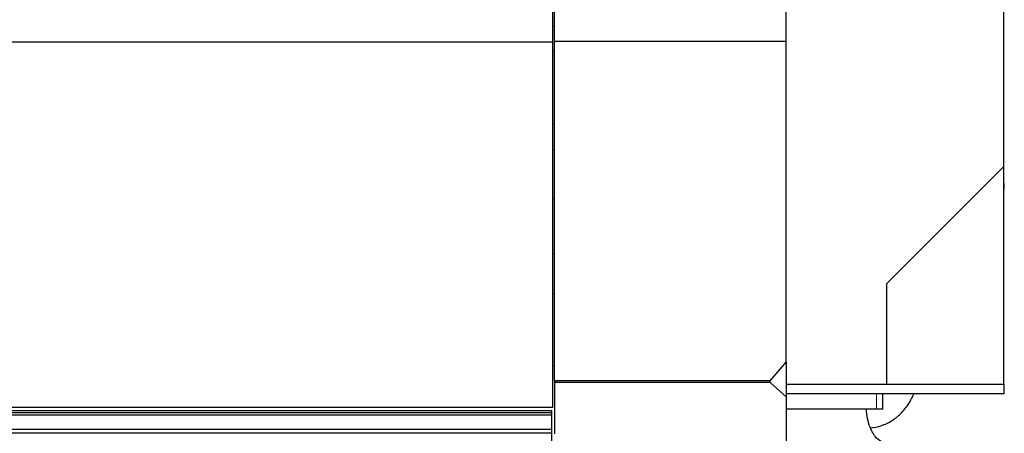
# Model space of a CAD drawing. Header units: inches. Extents: x 0 to 23760, y -13 to 16800.
# Tile 215 of 223: x 20343 to 21857, y 13417 to 14053. Entities that reach past the tile are written whole.
import ezdxf

# ---------------------------------------------------------------- set-up
doc = ezdxf.new("R2010")
doc.units = ezdxf.units.IN
doc.layers.add('254', color=7, linetype='Continuous', true_color=0xffffff)

msp = doc.modelspace()

# ---------------------------------------------------------------- linework, layer by layer
at = {"layer": '254', "color": 2, "linetype": 'Continuous', "lineweight": 25}
for p, q in [((21165.22, 14019.78), (21165.22, 14288.518)), ((21521.72, 14019.78), (21521.72, 14158.518)), ((21856.22, 13827.503), (21856.22, 14129.345)), ((21162.72, 14019.047), (21162.72, 14109.095)), ((21165.22, 14043.518), (21162.72, 14043.518)), ((19787.72, 14019.047), (21162.72, 14019.047)), ((21162.72, 13457.19), (21162.72, 14019.047)), ((21521.72, 14019.78), (21165.22, 14019.78)), ((21165.22, 13497.741), (21165.22, 14019.78)), ((21521.72, 13526.204), (21521.72, 14019.78)), ((21165.22, 14004.518), (21162.72, 14004.518)), ((21165.22, 13892.518), (21162.72, 13892.518)), ((21165.22, 13852.518), (21162.72, 13852.518)), ((21676.22, 13647.503), (21856.22, 13827.503)), ((21856.22, 13492.503), (21856.22, 13827.503)), ((21856.913, 13792.089), (21856.22, 13811.945)), ((21856.913, 13792.089), (21856.219, 13792.089)), ((21162.719, 13778.163), (21165.22, 13778.163)), ((21162.719, 13693.588), (21165.22, 13693.588)), ((21676.22, 13492.503), (21676.22, 13647.503)), ((21162.677, 13631.27), (21165.22, 13631.27)), ((21162.677, 13520.394), (21165.22, 13520.394)), ((21496.72, 13497.741), (21521.72, 13526.204)), ((21521.72, 13526.205), (21521.72, 13472.823)), ((21165.22, 13497.741), (21165.22, 13495.002)), ((21496.72, 13497.741), (21165.22, 13497.741)), ((21165.22, 13495.002), (21165.22, 13416.15)), ((21496.72, 13495.002), (21165.22, 13495.002)), ((21496.72, 13495.002), (21496.72, 13497.741)), ((21521.72, 13472.823), (21496.72, 13495.002)), ((21521.714, 13492.503), (21676.22, 13492.503)), ((21676.22, 13492.503), (21856.22, 13492.503)), ((21856.22, 13492.505), (21856.22, 13477.503)), ((21521.72, 13472.823), (21521.72, 12872.739)), ((21856.22, 13477.503), (21521.724, 13477.503)), ((21670.22, 13453.803), (21670.22, 13477.502)), ((19787.72, 13457.19), (21162.72, 13457.19)), ((19785.22, 13451.659), (21161.22, 13451.659)), ((19785.22, 13448.581), (21161.22, 13448.581)), ((19785.22, 13445.369), (21161.22, 13445.369)), ((21161.22, 13448.581), (21161.22, 13451.659)), ((21161.22, 13445.369), (21161.22, 13448.581)), ((21161.22, 13423.153), (21161.22, 13445.369)), ((21660.22, 13453.803), (21521.72, 13453.803)), ((21670.22, 13453.803), (21660.22, 13453.803)), ((19785.22, 13423.153), (21161.22, 13423.153)), ((19785.22, 13417.382), (21161.22, 13417.382)), ((21161.22, 13417.382), (21161.22, 13423.153)), ((21161.22, 13386.323), (21161.22, 13417.382))]:
    msp.add_line(p, q, dxfattribs=at)
at = {"layer": '254', "color": 110, "linetype": 'Continuous', "lineweight": 13}
msp.add_line((21660.22, 13453.803), (21660.22, 13477.502), dxfattribs=at)
at = {"layer": '254', "color": 2, "linetype": 'Continuous', "lineweight": 25}
for points, knots in [([(21650.828, 13425.471), (21656.419, 13425.792), (21665.145, 13427.427), (21677.451, 13432.276), (21688.789, 13438.954), (21701.795, 13450.496), (21711.506, 13464.128), (21716.277, 13474.065), (21717.545, 13477.04)], [0, 0, 0, 0, 0.19765724, 0.31184892, 0.46309811, 0.65974739, 0.90094618, 1, 1, 1, 1]), ([(21679.233, 13401.653), (21677.431, 13401.578), (21674.085, 13401.789), (21668.256, 13403.244), (21661.509, 13407.776), (21654.761, 13416.625), (21650.139, 13426.563), (21646.291, 13439.336), (21645.255, 13448.876), (21645.07, 13453.803)], [0, 0, 0, 0, 0.11591799, 0.22199621, 0.44379212, 0.56700462, 0.69914847, 0.8521851, 1, 1, 1, 1])]:
    msp.add_open_spline(points, degree=3, knots=knots, dxfattribs=at)

doc.saveas('drawing.dxf')
